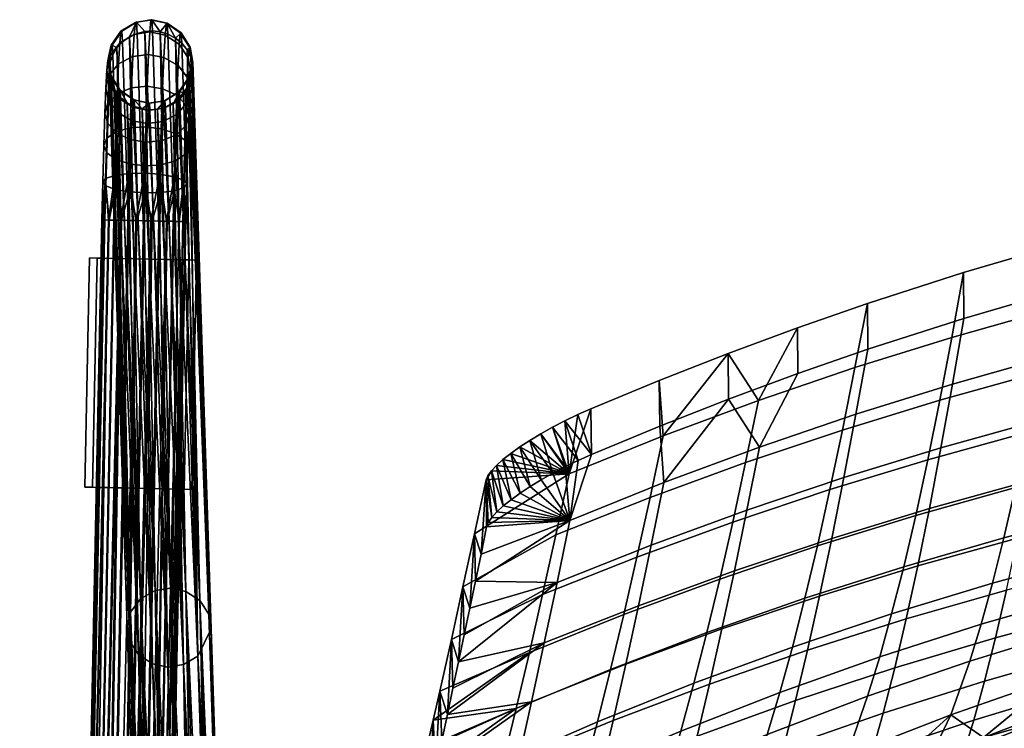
# Model space of a CAD drawing. Header units: millimetres. Extents: x -267 to 267, y -228 to 293.
# Tile 42 of 85: x -267 to -138, y 200 to 293. Entities that reach past the tile are written whole.
import ezdxf

# ---------------------------------------------------------------- set-up
doc = ezdxf.new("R2010")
doc.units = ezdxf.units.MM
doc.header["$MEASUREMENT"] = 0
for name, color, linetype in [('nozky', 250, 'Continuous'), ('podnoz', 251, 'Continuous'), ('ram', 7, 'Continuous')]:
    doc.layers.add(name, color=color, linetype=linetype)

msp = doc.modelspace()

# ---------------------------------------------------------------- meshes
at = {"layer": 'nozky'}
mesh = msp.add_polyface(dxfattribs=at)
corners = [(-257.72, 261.47, 8), (-243.72, 261.18, 8), (-244.72, 261.2), (-256.72, 261.45), (-243.72, 261.18, 8), (-244.72, 261.2), (-244.34, 231.19, 8), (-245.34, 231.21), (-244.34, 231.19, 8), (-258.34, 231.48, 8), (-245.34, 231.21), (-257.34, 231.46), (-258.34, 231.48, 8), (-257.34, 231.46), (-257.72, 261.47, 8), (-256.72, 261.45), (-258.34, 231.48, 8), (-244.34, 231.19, 8), (-257.72, 261.47, 8), (-243.72, 261.18, 8), (-257.34, 231.46), (-245.34, 231.21), (-256.72, 261.45), (-244.72, 261.2), (-266.26, -153.84, 8), (-252.26, -154.13, 8), (-253.26, -154.11), (-265.26, -153.86), (-252.26, -154.13, 8), (-253.26, -154.11), (-252.88, -184.12, 8), (-253.88, -184.1), (-252.88, -184.12, 8), (-266.88, -183.84, 8), (-253.88, -184.1), (-265.88, -183.86), (-266.88, -183.84, 8), (-265.88, -183.86), (-266.26, -153.84, 8), (-265.26, -153.86), (-266.88, -183.84, 8), (-252.88, -184.12, 8), (-266.26, -153.84, 8), (-252.26, -154.13, 8), (-265.88, -183.86), (-253.88, -184.1), (-265.26, -153.86), (-253.26, -154.11), (266.26, -153.84, 8), (252.26, -154.13, 8), (253.26, -154.11), (265.26, -153.86), (252.26, -154.13, 8), (253.26, -154.11), (252.88, -184.12, 8), (253.88, -184.1), (252.88, -184.12, 8), (266.88, -183.84, 8), (253.88, -184.1), (265.88, -183.86), (266.88, -183.84, 8), (265.88, -183.86), (266.26, -153.84, 8), (265.26, -153.86), (266.88, -183.84, 8), (252.88, -184.12, 8), (266.26, -153.84, 8), (252.26, -154.13, 8), (265.88, -183.86), (253.88, -184.1), (265.26, -153.86), (253.26, -154.11), (257.72, 261.47, 8), (243.72, 261.18, 8), (244.72, 261.2), (256.72, 261.45), (243.72, 261.18, 8), (244.72, 261.2), (244.34, 231.19, 8), (245.34, 231.21), (244.34, 231.19, 8), (258.34, 231.48, 8), (245.34, 231.21), (257.34, 231.46), (258.34, 231.48, 8), (257.34, 231.46), (257.72, 261.47, 8), (256.72, 261.45), (258.34, 231.48, 8), (244.34, 231.19, 8), (257.72, 261.47, 8), (243.72, 261.18, 8), (257.34, 231.46), (245.34, 231.21), (256.72, 261.45), (244.72, 261.2)]
mesh.append_faces([[corners[k] for k in face] for face in [(0, 1, 2, 3), (5, 4, 6, 7), (8, 9, 11, 10), (13, 12, 14, 15), (17, 19, 18, 16), (21, 20, 22, 23), (26, 27, 24, 25), (29, 28, 30, 31), (32, 33, 35, 34), (37, 36, 38, 39), (41, 43, 42, 40), (45, 44, 46, 47), (50, 49, 48, 51), (53, 55, 54, 52), (56, 58, 59, 57), (61, 63, 62, 60), (65, 64, 66, 67), (69, 71, 70, 68), (72, 75, 74, 73), (77, 79, 78, 76), (80, 82, 83, 81), (85, 87, 86, 84), (89, 88, 90, 91), (93, 95, 94, 92)]])
at = {"layer": 'podnoz'}
mesh = msp.add_polyface(dxfattribs=at)
corners = [(-253.93, 286.85, 14.85), (-254.1, 282.94, 10.44), (-255.33, 281.73, 11.85), (-255.18, 285.35, 15.93), (-252.05, 287.81, 14.12), (-252.22, 283.7, 9.5), (-250.02, 288.07, 13.87), (-250.2, 283.91, 9.18), (-255.45, 286.04, 21.49), (-255.59, 283.7, 17.09), (-255.23, 282.03, 18.24), (-255.1, 284.14, 22.22), (-255.03, 287.91, 20.75), (-253.77, 289.62, 20.05), (-251.88, 290.71, 19.58), (-249.85, 291.02, 19.4), (-254.99, 285.28, 26.71), (-253.92, 282.37, 22.87), (-253.81, 283.39, 26.92), (-255.33, 287.3, 26.46), (-254.89, 289.29, 26.2), (-253.62, 291.11, 25.94), (-251.73, 292.27, 25.75), (-249.7, 292.6, 25.66), (-254.9, 285.29, 31.34), (-253.73, 283.41, 31.09), (-255.23, 287.31, 31.58), (-254.78, 289.31, 31.81), (-253.5, 291.13, 32.01), (-251.6, 292.3, 32.11), (-249.57, 292.62, 32.12), (-253.67, 282.46, 35.03), (-254.36, 283.3, 35.36), (-255.1, 285.2, 36.07), (-254.84, 284.24, 35.71), (-255.16, 286.14, 36.42), (-254.16, 288.94, 37.45), (-253.42, 289.75, 37.74), (-255.03, 287.08, 36.77), (-254.7, 288.03, 37.12), (-252.52, 290.39, 37.97), (-250.48, 291.09, 38.2), (-249.48, 291.15, 38.21), (-251.52, 290.84, 38.12)]
mesh.append_faces([[corners[k] for k in face] for face in [(0, 1, 2, 3), (4, 5, 1, 0), (6, 7, 5, 4), (8, 9, 10, 11), (12, 3, 9, 8), (13, 0, 3, 12), (14, 4, 0, 13), (15, 6, 4, 14), (16, 11, 17, 18), (19, 8, 11, 16), (20, 12, 8, 19), (21, 13, 12, 20), (22, 14, 13, 21), (23, 15, 14, 22), (24, 16, 18, 25), (26, 19, 16, 24), (27, 20, 19, 26), (28, 21, 20, 27), (29, 22, 21, 28), (30, 23, 22, 29), (24, 25, 31, 32), (24, 33, 26, 26), (24, 34, 33, 33), (24, 32, 34, 34), (35, 26, 33, 33), (28, 27, 36, 37), (35, 38, 26, 26), (27, 26, 38, 39), (27, 39, 36, 36), (29, 28, 37, 40), (30, 29, 41, 42), (29, 40, 43, 43), (29, 43, 41, 41)]])
mesh = msp.add_polyface(dxfattribs=at)
corners = [(-248, 287.7, 14.06), (-248.18, 283.6, 9.44), (-250.2, 283.91, 9.18), (-250.02, 288.07, 13.87), (-246.15, 286.65, 14.73), (-246.32, 282.74, 10.33), (-244.95, 285.09, 15.77), (-245.11, 281.47, 11.7), (-244.88, 283.87, 22.04), (-245, 281.76, 18.08), (-244.59, 283.41, 16.92), (-244.46, 285.74, 21.3), (-247.84, 290.6, 19.51), (-249.85, 291.02, 19.4), (-246, 289.41, 19.92), (-244.81, 287.64, 20.57), (-244.77, 285, 26.51), (-244.33, 287, 26.25), (-247.68, 292.16, 25.67), (-249.7, 292.6, 25.66), (-245.85, 290.9, 25.79), (-244.67, 289.01, 26), (-244.68, 285.02, 31.13), (-244.23, 287.01, 31.36), (-245.96, 283.2, 30.93), (-246.04, 283.18, 26.77), (-247.56, 292.19, 32.03), (-249.57, 292.62, 32.12), (-245.73, 290.92, 31.85), (-244.56, 289.03, 31.61), (-244.29, 284.91, 35.83), (-244.62, 283.96, 35.49), (-245.16, 283.05, 35.15), (-244.16, 285.85, 36.18), (-248.48, 291.04, 38.16), (-245.65, 289.54, 37.57), (-244.96, 288.69, 37.25), (-244.22, 286.79, 36.53), (-246.5, 290.23, 37.84), (-249.48, 291.15, 38.21), (-247.47, 290.73, 38.04), (-244.48, 287.76, 36.89)]
mesh.append_faces([[corners[k] for k in face] for face in [(0, 1, 2, 3), (4, 5, 1, 0), (6, 7, 5, 4), (8, 9, 10, 11), (12, 0, 3, 13), (14, 4, 0, 12), (15, 6, 4, 14), (11, 10, 6, 15), (16, 8, 11, 17), (18, 12, 13, 19), (20, 14, 12, 18), (21, 15, 14, 20), (17, 11, 15, 21), (22, 16, 17, 23), (24, 25, 16, 22), (26, 18, 19, 27), (28, 20, 18, 26), (29, 21, 20, 28), (23, 17, 21, 29), (22, 23, 30, 31), (22, 32, 24, 24), (23, 33, 30, 30), (32, 22, 31, 31), (27, 34, 26, 26), (29, 28, 35, 36), (23, 29, 37, 33), (38, 28, 26, 26), (27, 39, 34, 34), (26, 40, 38, 38), (28, 38, 35, 35), (29, 36, 41, 41), (29, 41, 37, 37), (26, 34, 40, 40)]])
mesh = msp.add_polyface(dxfattribs=at)
corners = [(-257.21, 41.21, 13.14), (-251.55, 266.34, 13.42), (-252.58, 266.36, 13.14), (-260.39, 41.28, 6.04), (-256.04, 266.44, 7.07), (-255.76, 266.43, 6.04), (-255.26, 266.42, 5.05), (-259.19, 41.25, 4.16), (-254.56, 266.41, 4.16), (-253.69, 266.39, 3.44), (-243.54, 209.36, 231.03), (-245.16, 283.05, 35.15), (-244.62, 283.96, 35.49), (-245.9, 282.25, 34.86), (-244.29, 284.91, 35.83), (-241.8, 212.96, 232.35), (-245.45, 208.26, 230.65), (-247.8, 281.15, 34.48), (-246.8, 281.6, 34.63), (-247.48, 207.95, 230.56), (-249.84, 280.84, 34.39), (-248.84, 280.9, 34.4), (-250.84, 280.96, 34.44), (-249.49, 208.37, 230.74), (-251.85, 281.26, 34.57), (-251.32, 209.57, 231.2), (-253.67, 282.46, 35.03), (-252.82, 281.76, 34.77), (-254.36, 283.3, 35.36), (-252.48, 211.35, 231.88), (-255.16, 286.14, 36.42), (-255.1, 285.2, 36.07), (-252.8, 213.26, 232.59), (-255.03, 287.08, 36.77), (-252.35, 215.14, 233.29), (-252.52, 290.39, 37.97), (-251.06, 216.86, 233.91), (-249.16, 217.95, 234.29), (-248.48, 291.04, 38.16), (-247.12, 218.26, 234.38), (-245.11, 217.85, 234.2), (-244.96, 288.69, 37.25), (-243.29, 216.65, 233.74), (-242.12, 214.87, 233.06), (-244.22, 286.79, 36.53), (-246.5, 290.23, 37.84), (-250.48, 291.09, 38.2), (-254.16, 288.94, 37.45)]
mesh.append_faces([[corners[k] for k in face] for face in [(0, 1, 2, 2), (3, 4, 5, 5), (6, 3, 5, 5), (7, 6, 8, 8), (7, 8, 9, 9), (10, 11, 12, 12), (10, 13, 11, 11), (12, 14, 15, 15), (16, 17, 18, 18), (19, 20, 21, 21), (19, 22, 20, 20), (21, 17, 16, 16), (18, 13, 10, 10), (18, 10, 16, 16), (15, 10, 12, 12), (16, 19, 21, 21), (19, 23, 22, 22), (24, 22, 23, 23), (25, 26, 27, 27), (28, 26, 25, 25), (23, 25, 27, 27), (29, 28, 25, 25), (23, 27, 24, 24), (30, 31, 32, 32), (32, 31, 29, 29), (33, 32, 34, 34), (35, 36, 37, 37), (38, 39, 40, 40), (41, 42, 43, 43), (44, 43, 15, 15), (45, 40, 42, 42), (46, 37, 39, 39), (47, 34, 36, 36)]])
mesh = msp.add_polyface(dxfattribs=at)
corners = [(-252.39, 273.73, 14.95), (-252.49, 270.1, 13.58), (-250.47, 269.96, 13.93), (-250.37, 273.5, 15.26), (-254.26, 274.34, 13.89), (-254.37, 270.43, 12.42), (-252.58, 266.36, 13.14), (-251.55, 266.34, 13.42), (-253.57, 266.39, 12.64), (-255.18, 266.42, 11.07), (-254.46, 266.4, 11.94), (-255.6, 270.9, 10.62), (-255.71, 266.43, 10.09), (-256.01, 266.44, 9.07), (-256.01, 271.38, 8.66), (-256.12, 266.44, 8.07), (-255.63, 271.85, 6.69), (-255.76, 266.43, 6.04), (-256.04, 266.44, 7.07), (-255.26, 266.42, 5.05), (-254.42, 272.26, 4.86), (-253.69, 266.39, 3.44), (-254.56, 266.41, 4.16), (-252.57, 272.51, 3.64), (-252.71, 266.37, 2.91), (-250.55, 272.55, 3.24), (-250.69, 266.33, 2.5), (-251.69, 266.35, 2.61), (-252.48, 211.35, 231.88), (-255.1, 285.2, 36.07), (-254.84, 284.24, 35.71), (-252.8, 213.26, 232.59), (-255.03, 287.08, 36.77), (-255.16, 286.14, 36.42), (-252.35, 215.14, 233.29), (-254.7, 288.03, 37.12), (-254.16, 288.94, 37.45), (-251.06, 216.86, 233.91), (-253.42, 289.75, 37.74), (-252.52, 290.39, 37.97), (-249.16, 217.95, 234.29), (-251.52, 290.84, 38.12), (-254.36, 283.3, 35.36)]
mesh.append_faces([[corners[k] for k in face] for face in [(0, 1, 2, 3), (4, 5, 1, 0), (1, 6, 7, 7), (1, 8, 6, 6), (2, 1, 7, 7), (1, 5, 8, 8), (5, 9, 10, 10), (11, 12, 9, 9), (12, 11, 13, 13), (13, 14, 15, 15), (14, 13, 11, 11), (5, 11, 9, 9), (10, 8, 5, 5), (16, 17, 18, 18), (16, 19, 17, 17), (20, 21, 22, 22), (23, 24, 21, 21), (22, 19, 20, 20), (25, 26, 27, 27), (27, 24, 23, 23), (16, 20, 19, 19), (20, 23, 21, 21), (23, 25, 27, 27), (14, 16, 18, 18), (14, 18, 15, 15), (28, 29, 30, 30), (31, 32, 33, 33), (32, 34, 35, 35), (36, 37, 38, 38), (39, 40, 41, 41), (37, 39, 38, 38), (34, 36, 35, 35), (28, 30, 42, 42)]])
mesh = msp.add_polyface(dxfattribs=at)
corners = [(-255.48, 275.23, 12.25), (-255.6, 270.9, 10.62), (-254.37, 270.43, 12.42), (-254.26, 274.34, 13.89), (-255.87, 276.18, 10.46), (-256.01, 271.38, 8.66), (-255.49, 277.11, 8.66), (-255.63, 271.85, 6.69), (-254.27, 277.94, 6.99), (-254.42, 272.26, 4.86), (-252.4, 278.46, 5.88), (-252.57, 272.51, 3.64), (-250.38, 278.6, 5.51), (-250.55, 272.55, 3.24), (-248.36, 278.37, 5.83), (-248.52, 272.42, 3.59), (-252.28, 276.92, 17.15), (-252.39, 273.73, 14.95), (-250.37, 273.5, 15.26), (-250.26, 276.61, 17.41), (-254.14, 277.77, 16.26), (-255.35, 279.04, 14.88), (-255.73, 280.4, 13.37), (-255.33, 281.73, 11.85), (-254.1, 282.94, 10.44), (-252.22, 283.7, 9.5), (-250.2, 283.91, 9.18), (-252.18, 279.41, 19.96), (-250.16, 279.04, 20.15), (-254.02, 280.47, 19.29), (-255.23, 282.03, 18.24), (-255.59, 283.7, 17.09), (-255.18, 285.35, 15.93), (-252.07, 281.18, 23.28), (-250.06, 280.76, 23.39), (-253.92, 282.37, 22.87), (-255.1, 284.14, 22.22), (-251.98, 282.13, 27.04), (-249.97, 281.69, 27.05), (-253.81, 283.39, 26.92), (-251.9, 282.14, 30.91), (-249.89, 281.7, 30.82), (-253.73, 283.41, 31.09), (-250.84, 280.96, 34.44), (-251.85, 281.26, 34.57), (-252.82, 281.76, 34.77), (-253.67, 282.46, 35.03), (-249.84, 280.84, 34.39), (-251.52, 290.84, 38.12), (-249.16, 217.95, 234.29), (-250.48, 291.09, 38.2)]
mesh.append_faces([[corners[k] for k in face] for face in [(0, 1, 2, 3), (4, 5, 1, 0), (6, 7, 5, 4), (8, 9, 7, 6), (10, 11, 9, 8), (12, 13, 11, 10), (14, 15, 13, 12), (16, 17, 18, 19), (20, 3, 17, 16), (21, 0, 3, 20), (22, 4, 0, 21), (23, 6, 4, 22), (24, 8, 6, 23), (25, 10, 8, 24), (26, 12, 10, 25), (27, 16, 19, 28), (29, 20, 16, 27), (30, 21, 20, 29), (31, 22, 21, 30), (32, 23, 22, 31), (33, 27, 28, 34), (35, 29, 27, 33), (36, 30, 29, 35), (37, 33, 34, 38), (39, 35, 33, 37), (40, 37, 38, 41), (42, 39, 37, 40), (41, 43, 40, 40), (42, 40, 44, 45), (40, 43, 44, 44), (42, 45, 46, 46), (41, 47, 43, 43), (48, 49, 50, 50)]])
mesh = msp.add_polyface(dxfattribs=at)
corners = [(-246.48, 274.15, 13.78), (-246.59, 270.26, 12.32), (-245.38, 270.67, 10.49), (-245.26, 274.99, 12.11), (-248.34, 273.63, 14.89), (-248.45, 270.01, 13.53), (-250.37, 273.5, 15.26), (-250.47, 269.96, 13.93), (-245.01, 271.14, 8.52), (-245.2, 266.21, 8.93), (-245.12, 266.21, 7.93), (-245.48, 266.22, 9.96), (-246.68, 266.24, 11.84), (-245.98, 266.23, 10.95), (-247.55, 266.26, 12.56), (-249.55, 266.3, 13.39), (-248.53, 266.28, 13.09), (-250.55, 266.32, 13.5), (-251.55, 266.34, 13.42), (-250.55, 272.55, 3.24), (-249.69, 266.31, 2.58), (-250.69, 266.33, 2.5), (-248.52, 272.42, 3.59), (-247.67, 266.26, 3.36), (-248.66, 266.28, 2.86), (-246.65, 272.09, 4.76), (-246.78, 266.25, 4.06), (-245.41, 271.62, 6.55), (-245.53, 266.22, 5.91), (-246.06, 266.23, 4.93), (-245.23, 266.21, 6.93), (-241.8, 212.96, 232.35), (-244.29, 284.91, 35.83), (-244.16, 285.85, 36.18), (-245.11, 217.85, 234.2), (-246.5, 290.23, 37.84), (-247.47, 290.73, 38.04), (-243.29, 216.65, 233.74), (-245.65, 289.54, 37.57), (-244.96, 288.69, 37.25), (-244.48, 287.76, 36.89), (-242.12, 214.87, 233.06), (-244.22, 286.79, 36.53)]
mesh.append_faces([[corners[k] for k in face] for face in [(0, 1, 2, 3), (4, 5, 1, 0), (6, 7, 5, 4), (8, 9, 10, 10), (2, 11, 9, 9), (1, 12, 13, 13), (1, 14, 12, 12), (13, 11, 2, 2), (5, 15, 16, 16), (7, 17, 15, 15), (18, 17, 7, 7), (16, 14, 5, 5), (2, 1, 13, 13), (1, 5, 14, 14), (5, 7, 15, 15), (8, 2, 9, 9), (19, 20, 21, 21), (22, 23, 24, 24), (25, 26, 23, 23), (24, 20, 22, 22), (19, 22, 20, 20), (22, 25, 23, 23), (27, 28, 29, 29), (27, 30, 28, 28), (27, 8, 10, 30), (25, 27, 29, 26), (31, 32, 33, 33), (34, 35, 36, 36), (35, 37, 38, 38), (38, 37, 39, 39), (40, 41, 42, 42), (42, 31, 33, 33), (41, 40, 39, 39)]])
mesh = msp.add_polyface(dxfattribs=at)
corners = [(-245.26, 274.99, 12.11), (-245.38, 270.67, 10.49), (-245.01, 271.14, 8.52), (-244.88, 275.92, 10.31), (-246.49, 277.76, 6.89), (-246.65, 272.09, 4.76), (-248.52, 272.42, 3.59), (-248.36, 278.37, 5.83), (-245.26, 276.86, 8.52), (-245.41, 271.62, 6.55), (-245.13, 278.79, 14.73), (-244.73, 280.12, 13.21), (-246.37, 277.58, 16.14), (-246.48, 274.15, 13.78), (-248.24, 276.81, 17.09), (-248.34, 273.63, 14.89), (-250.26, 276.61, 17.41), (-250.37, 273.5, 15.26), (-248.18, 283.6, 9.44), (-250.38, 278.6, 5.51), (-250.2, 283.91, 9.18), (-246.32, 282.74, 10.33), (-245.11, 281.47, 11.7), (-245, 281.76, 18.08), (-244.59, 283.41, 16.92), (-246.25, 280.26, 19.17), (-248.13, 279.31, 19.9), (-250.16, 279.04, 20.15), (-244.95, 285.09, 15.77), (-246.14, 282.16, 22.74), (-244.88, 283.87, 22.04), (-248.03, 281.07, 23.21), (-250.06, 280.76, 23.39), (-246.04, 283.18, 26.77), (-244.77, 285, 26.51), (-247.93, 282.02, 26.96), (-249.97, 281.69, 27.05), (-247.86, 282.03, 30.83), (-245.96, 283.2, 30.93), (-249.89, 281.7, 30.82), (-246.8, 281.6, 34.63), (-247.8, 281.15, 34.48), (-248.84, 280.9, 34.4), (-249.84, 280.84, 34.39), (-245.16, 283.05, 35.15), (-245.9, 282.25, 34.86), (-249.48, 291.15, 38.21), (-247.12, 218.26, 234.38), (-248.48, 291.04, 38.16), (-245.11, 217.85, 234.2), (-247.47, 290.73, 38.04), (-250.48, 291.09, 38.2)]
mesh.append_faces([[corners[k] for k in face] for face in [(0, 1, 2, 3), (4, 5, 6, 7), (8, 9, 5, 4), (3, 2, 9, 8), (10, 0, 3, 11), (12, 13, 0, 10), (14, 15, 13, 12), (16, 17, 15, 14), (18, 7, 19, 20), (21, 4, 7, 18), (22, 8, 4, 21), (11, 3, 8, 22), (23, 10, 11, 24), (25, 12, 10, 23), (26, 14, 12, 25), (27, 16, 14, 26), (24, 11, 22, 28), (29, 25, 23, 30), (31, 26, 25, 29), (32, 27, 26, 31), (33, 29, 30, 34), (35, 31, 29, 33), (36, 32, 31, 35), (37, 35, 33, 38), (39, 36, 35, 37), (37, 38, 40, 41), (39, 37, 42, 43), (38, 44, 45, 45), (38, 45, 40, 40), (37, 41, 42, 42), (46, 47, 48, 48), (49, 50, 48, 48), (51, 47, 46, 46)]])
mesh = msp.add_polyface(dxfattribs=at)
corners = [(-254.74, -184.08, 9.96), (-254.46, -184.09, 8.93), (-249.75, 41.06, 7.93), (-258.81, -184, 13.39), (-257.79, -184.02, 13.09), (-253.16, 41.13, 13.09), (-256.81, -184.04, 12.56), (-255.94, -184.06, 11.84), (-251.31, 41.09, 11.84), (-255.18, 41.17, 13.5), (-249.55, 266.3, 13.39), (-257.21, 41.21, 13.14), (-260.81, -183.96, 13.42), (-261.83, -183.94, 13.14), (-264.44, -183.89, 11.07), (-263.71, -183.9, 11.94), (-259.09, 41.25, 11.94), (-262.83, -183.92, 12.64), (-253.57, 266.39, 12.64), (-260.33, 41.28, 10.09), (-265.38, -183.87, 8.07), (-265.27, -183.87, 9.07), (-260.75, 41.29, 8.07), (-256.01, 266.44, 9.07), (-265.3, -183.87, 7.07), (-260.39, 41.28, 6.04), (-262.94, -183.92, 3.44), (-259.19, 41.25, 4.16), (-257.34, 41.22, 2.91), (-253.69, 266.39, 3.44), (-255.26, 266.42, 5.05), (-258.95, -184, 2.58), (-255.32, 41.17, 2.5), (-253.29, 41.13, 2.86), (-255.31, -184.07, 4.93), (-251.41, 41.09, 4.06), (-250.16, 41.07, 5.91), (-245.23, 266.21, 6.93), (-254.48, -184.09, 6.93), (-247.67, 266.26, 3.36), (-256.93, -184.04, 3.36), (-260.95, -183.96, 2.61), (-264.52, -183.88, 5.05), (-145, 138.94, 416.11), (-145, 92.04, 420.8), (-145, 92.34, 423.78), (-145, 139.24, 419.09), (-145, 92.04, 420.8), (-141.96, 89.14, 421.09), (-141.96, 89.43, 424.07), (-145, 92.34, 423.78), (-145, 92.04, 420.8), (-138.28, 86.9, 421.31), (-141.96, 89.14, 421.09), (-145, 92.34, 423.78), (-141.96, 89.43, 424.07), (-138.28, 87.2, 424.29)]
mesh.append_faces([[corners[k] for k in face] for face in [(0, 1, 2, 2), (3, 4, 5, 5), (6, 7, 8, 8), (6, 8, 5, 5), (2, 8, 0, 0), (5, 9, 3, 3), (10, 9, 5, 5), (9, 11, 12, 12), (13, 12, 11, 11), (14, 15, 16, 16), (11, 16, 17, 13), (18, 16, 11, 11), (19, 14, 16, 16), (20, 21, 22, 22), (23, 22, 19, 19), (22, 21, 19, 19), (24, 22, 25, 25), (26, 27, 28, 28), (29, 28, 27, 27), (30, 27, 25, 25), (31, 32, 33, 33), (34, 35, 36, 36), (36, 37, 2, 2), (38, 36, 2, 2), (39, 35, 33, 33), (40, 33, 35, 35), (41, 28, 32, 32), (42, 25, 27, 27), (43, 44, 45, 46), (47, 48, 49, 50), (51, 52, 53, 53), (54, 55, 56, 56)]])
mesh = msp.add_polyface(dxfattribs=at)
corners = [(-253.16, 41.13, 13.09), (-251.31, 41.09, 11.84), (-247.55, 266.26, 12.56), (-248.53, 266.28, 13.09), (-249.75, 41.06, 7.93), (-245.48, 266.22, 9.96), (-257.21, 41.21, 13.14), (-255.18, 41.17, 13.5), (-251.55, 266.34, 13.42), (-260.33, 41.28, 10.09), (-259.09, 41.25, 11.94), (-254.46, 266.4, 11.94), (-255.18, 266.42, 11.07), (-245.2, 266.21, 8.93), (-245.98, 266.23, 10.95), (-246.68, 266.24, 11.84), (-249.55, 266.3, 13.39), (-250.55, 266.32, 13.5), (-252.58, 266.36, 13.14), (-253.57, 266.39, 12.64), (-255.71, 266.43, 10.09), (-256.01, 266.44, 9.07), (-256.12, 266.44, 8.07), (-260.75, 41.29, 8.07), (-260.39, 41.28, 6.04), (-256.04, 266.44, 7.07), (-255.32, 41.17, 2.5), (-257.34, 41.22, 2.91), (-252.71, 266.37, 2.91), (-251.69, 266.35, 2.61), (-253.29, 41.13, 2.86), (-249.69, 266.31, 2.58), (-248.66, 266.28, 2.86), (-250.16, 41.07, 5.91), (-251.41, 41.09, 4.06), (-246.78, 266.25, 4.06), (-246.06, 266.23, 4.93), (-253.69, 266.39, 3.44), (-247.48, 207.95, 230.56), (-245.45, 208.26, 230.65), (-244.12, 135.12, 426.74), (-245.12, 135.07, 426.73), (-243.09, 135.37, 426.82), (-242.09, 135.82, 426.97), (-246.12, 135.18, 426.78), (-252.35, 215.14, 233.29), (-250.31, 141.3, 429.11), (-249.99, 142.25, 429.46), (-249.44, 143.16, 429.79), (-251.06, 216.86, 233.91), (-248.7, 143.97, 430.08), (-247.8, 144.61, 430.31), (-249.16, 217.95, 234.29), (-246.8, 145.07, 430.46), (-245.77, 145.31, 430.54), (-247.12, 218.26, 234.38), (-244.76, 145.37, 430.55), (-243.76, 145.26, 430.5), (-245.11, 217.85, 234.2), (-242.75, 144.96, 430.37), (-243.29, 216.65, 233.74), (-241.78, 144.45, 430.17), (-240.93, 143.76, 429.91)]
mesh.append_faces([[corners[k] for k in face] for face in [(0, 1, 2, 3), (1, 4, 5, 5), (6, 7, 8, 8), (9, 10, 11, 12), (13, 5, 4, 4), (14, 15, 1, 1), (15, 2, 1, 1), (5, 14, 1, 1), (16, 17, 7, 7), (17, 8, 7, 7), (18, 19, 6, 6), (12, 20, 9, 9), (19, 11, 10, 10), (21, 22, 23, 23), (24, 23, 22, 25), (20, 21, 9, 9), (26, 27, 28, 29), (30, 26, 31, 32), (33, 34, 35, 36), (37, 28, 27, 27), (38, 39, 40, 41), (42, 39, 43, 43), (41, 44, 38, 38), (45, 46, 47, 47), (48, 45, 47, 47), (49, 48, 50, 50), (49, 50, 51, 51), (52, 53, 54, 54), (55, 56, 57, 57), (58, 57, 59, 59), (55, 54, 56, 56), (60, 61, 62, 62), (58, 59, 61, 61)]])
mesh = msp.add_polyface(dxfattribs=at)
corners = [(-253.16, 41.13, 13.09), (-248.53, 266.28, 13.09), (-249.55, 266.3, 13.39), (-255.32, 41.17, 2.5), (-250.69, 266.33, 2.5), (-249.69, 266.31, 2.58), (-251.69, 266.35, 2.61), (-251.41, 41.09, 4.06), (-247.67, 266.26, 3.36), (-246.78, 266.25, 4.06), (-250.16, 41.07, 5.91), (-245.53, 266.22, 5.91), (-245.23, 266.21, 6.93), (-249.75, 41.06, 7.93), (-245.12, 266.21, 7.93), (-246.06, 266.23, 4.93), (-253.29, 41.13, 2.86), (-248.66, 266.28, 2.86), (-245.45, 208.26, 230.65), (-243.54, 209.36, 231.03), (-241.18, 136.47, 427.2), (-242.09, 135.82, 426.97), (-241.8, 212.96, 232.35), (-239.9, 138.18, 427.82), (-251.32, 209.57, 231.2), (-249.49, 208.37, 230.74), (-247.13, 135.48, 426.9), (-248.1, 135.99, 427.1), (-247.48, 207.95, 230.56), (-246.12, 135.18, 426.78), (-252.8, 213.26, 232.59), (-252.48, 211.35, 231.88), (-250.38, 139.43, 428.41), (-250.44, 140.37, 428.76), (-249.64, 137.52, 427.69), (-239.57, 139.14, 428.17), (-240.44, 137.28, 427.49), (-239.45, 140.07, 428.52), (-248.96, 136.68, 427.37), (-250.12, 138.46, 428.05), (-250.31, 141.3, 429.11), (-252.35, 215.14, 233.29), (-247.8, 144.61, 430.31), (-249.16, 217.95, 234.29), (-251.06, 216.86, 233.91), (-249.44, 143.16, 429.79), (-245.77, 145.31, 430.54), (-247.12, 218.26, 234.38), (-243.76, 145.26, 430.5), (-245.11, 217.85, 234.2), (-242.12, 214.87, 233.06), (-243.29, 216.65, 233.74), (-240.24, 142.92, 429.58), (-239.77, 141.98, 429.23), (-239.5, 141.01, 428.87), (-241.78, 144.45, 430.17), (-246.8, 145.07, 430.46)]
mesh.append_faces([[corners[k] for k in face] for face in [(0, 1, 2, 2), (3, 4, 5, 5), (3, 6, 4, 4), (7, 8, 9, 9), (10, 11, 12, 12), (13, 12, 14, 14), (10, 15, 11, 11), (16, 17, 8, 8), (18, 19, 20, 21), (19, 22, 23, 23), (24, 25, 26, 27), (25, 28, 29, 29), (30, 31, 32, 33), (31, 24, 34, 34), (35, 23, 22, 22), (36, 20, 19, 19), (23, 36, 19, 19), (37, 35, 22, 22), (38, 34, 24, 24), (34, 39, 31, 31), (27, 38, 24, 24), (30, 40, 41, 41), (33, 40, 30, 30), (39, 32, 31, 31), (42, 43, 44, 44), (45, 44, 41, 41), (46, 47, 43, 43), (47, 48, 49, 49), (50, 51, 52, 53), (50, 54, 22, 22), (55, 51, 49, 49), (42, 56, 43, 43)]])
mesh = msp.add_polyface(dxfattribs=at)
corners = [(-245.12, 266.21, 7.93), (-245.2, 266.21, 8.93), (-249.75, 41.06, 7.93), (-245.45, 208.26, 230.65), (-243.09, 135.37, 426.82), (-244.12, 135.12, 426.74), (-249.49, 208.37, 230.74), (-246.12, 135.18, 426.78), (-247.13, 135.48, 426.9), (-247.3, 138.37, 439.56), (-249.26, 140.24, 434.78), (-249.7, 138.32, 434.17), (-247.71, 136.43, 439.01), (-246.15, 140.28, 439.67), (-248.01, 142.05, 435.14), (-244.46, 141.69, 439.26), (-246.16, 143.3, 435.13), (-242.66, 142.32, 438.49), (-244.19, 143.78, 434.78), (-240.89, 142.24, 437.44), (-242.24, 143.53, 434.16), (-243.28, 138.72, 443.5), (-244.25, 136.72, 443.61), (-241.84, 140.26, 442.75), (-240.32, 141.05, 441.61), (-239.55, 137.43, 446.5), (-240.31, 135.35, 446.79), (-249.4, 136.45, 433.36), (-250.12, 138.46, 428.05), (-249.64, 137.52, 427.69), (-250.38, 139.43, 428.41), (-250.44, 140.37, 428.76), (-249.99, 142.25, 429.46), (-250.31, 141.3, 429.11), (-249.44, 143.16, 429.79), (-247.8, 144.61, 430.31), (-248.7, 143.97, 430.08), (-246.8, 145.07, 430.46), (-244.76, 145.37, 430.55), (-245.77, 145.31, 430.54), (-243.76, 145.26, 430.5), (-241.78, 144.45, 430.17), (-242.75, 144.96, 430.37), (-240.47, 142.48, 433.28)]
mesh.append_faces([[corners[k] for k in face] for face in [(0, 1, 2, 2), (3, 4, 5, 5), (6, 7, 8, 8), (9, 10, 11, 12), (13, 14, 10, 9), (15, 16, 14, 13), (17, 18, 16, 15), (19, 20, 18, 17), (21, 13, 9, 22), (23, 15, 13, 21), (24, 17, 15, 23), (25, 21, 22, 26), (27, 28, 29, 29), (28, 27, 30, 30), (30, 11, 31, 31), (11, 30, 27, 27), (10, 32, 33, 33), (10, 34, 32, 32), (14, 35, 36, 36), (16, 37, 35, 35), (36, 34, 14, 14), (18, 38, 39, 39), (18, 40, 38, 38), (20, 41, 42, 42), (42, 40, 20, 20), (39, 37, 16, 16), (10, 14, 34, 34), (14, 16, 35, 35), (18, 20, 40, 40), (20, 43, 41, 41), (16, 18, 39, 39), (11, 10, 33, 33), (11, 33, 31, 31)]])
mesh = msp.add_polyface(dxfattribs=at)
corners = [(-243.29, 216.65, 233.74), (-240.93, 143.76, 429.91), (-240.24, 142.92, 429.58), (-242.12, 214.87, 233.06), (-239.77, 141.98, 429.23), (-239.5, 141.01, 428.87), (-241.8, 212.96, 232.35), (-239.45, 140.07, 428.52), (-239.29, 141.35, 436.17), (-240.47, 142.48, 433.28), (-242.24, 143.53, 434.16), (-240.89, 142.24, 437.44), (-238.27, 139.78, 434.96), (-239.35, 140.81, 432.33), (-238, 137.94, 434.08), (-239.04, 138.93, 431.53), (-238.83, 141.12, 440.19), (-242.66, 142.32, 438.49), (-240.32, 141.05, 441.61), (-237.48, 140.37, 438.57), (-236.64, 138.89, 437.14), (-237.29, 140, 444.05), (-241.84, 140.26, 442.75), (-238.45, 139.08, 445.49), (-236.16, 140.19, 442.34), (-235.16, 139.56, 440.45), (-234.54, 138.16, 438.83), (-233.71, 139.2, 445.75), (-234.44, 138.18, 447.39), (-233.01, 139.49, 443.84), (-232.4, 138.95, 441.76), (-229.47, 139.04, 444.61), (-229.71, 138.68, 446.62), (-229.28, 138.55, 442.44), (-239.57, 139.14, 428.17), (-241.78, 144.45, 430.17), (-225.65, 138.87, 444.58), (-221.65, 139.03, 443.67), (-222, 138.9, 442.62), (-221.3, 138.94, 444.67), (-213.92, 139.64, 441.08), (-214.56, 139.16, 439), (-222.32, 138.54, 441.6), (-213.26, 139.29, 443)]
mesh.append_faces([[corners[k] for k in face] for face in [(0, 1, 2, 2), (3, 4, 5, 5), (6, 5, 7, 7), (8, 9, 10, 11), (12, 13, 9, 8), (14, 15, 13, 12), (16, 11, 17, 18), (19, 8, 11, 16), (20, 12, 8, 19), (21, 18, 22, 23), (24, 16, 18, 21), (25, 19, 16, 24), (26, 20, 19, 25), (27, 21, 23, 28), (29, 24, 21, 27), (30, 25, 24, 29), (31, 29, 27, 32), (33, 30, 29, 31), (15, 34, 7, 7), (9, 1, 35, 35), (13, 4, 2, 2), (13, 5, 4, 4), (13, 15, 5, 5), (15, 7, 5, 5), (9, 13, 2, 2), (2, 1, 9, 9), (36, 37, 38, 38), (36, 39, 37, 37), (40, 37, 39, 39), (41, 42, 38, 38), (38, 37, 40, 40), (43, 40, 39, 39), (40, 41, 38, 38)]])
at = {"layer": 'ram'}
mesh = msp.add_polyface(dxfattribs=at)
corners = [(-171.69, 228.47, 746.08), (-170.06, 236.71, 774.86), (-182.54, 232.07, 775.04), (-184.2, 223.9, 746.47), (-173.32, 220.53, 717.21), (-185.87, 215.97, 717.82), (-174.95, 212.93, 688.27), (-187.53, 208.31, 689.12), (-176.58, 205.72, 659.32), (-189.19, 200.95, 660.42), (-159.02, 232.72, 745.71), (-157.44, 241.02, 774.68), (-160.59, 224.77, 716.64), (-162.18, 217.23, 687.48), (-163.76, 210.17, 658.29), (-146.29, 236.62, 745.37), (-144.78, 244.97, 774.52), (-147.8, 228.67, 716.12), (-149.32, 221.19, 686.75), (-150.83, 214.26, 657.34), (-152.34, 207.84, 627.84), (-165.34, 203.55, 629.02), (-133.43, 240.19, 745.06), (-132.01, 248.59, 774.37), (-134.86, 232.25, 715.63), (-136.29, 224.82, 686.07), (-137.72, 218.01, 656.47), (-139.14, 211.79, 626.75), (-125.76, 215.38, 625.76), (-124.43, 221.43, 655.67), (-127.09, 209.94, 595.75), (-140.57, 206.12, 596.94), (-174.09, 242.99, 803.23), (-183.1, 239.46, 803.23), (-165.02, 246.34, 803.23), (-155.88, 249.51, 803.23), (-143.29, 253.55, 803.23), (-130.6, 257.25, 803.23), (-171.86, 234.69, 744.25), (-184.37, 230.12, 744.63), (-182.65, 238.17, 774.06), (-170.17, 242.81, 773.89), (-159.18, 238.94, 743.9), (-157.54, 247.12, 773.73), (-146.45, 242.84, 743.57), (-144.88, 251.07, 773.58), (-133.58, 246.42, 743.27), (-132.1, 254.69, 773.44), (-173.55, 226.89, 714.54), (-186.09, 222.32, 715.14), (-160.82, 231.15, 713.98), (-148.02, 235.05, 713.46), (-135.07, 238.64, 712.98), (-175.24, 219.46, 684.74), (-187.81, 214.82, 685.58), (-162.46, 223.79, 683.96), (-149.59, 227.77, 683.23), (-136.55, 231.42, 682.56), (-164.1, 216.94, 653.92), (-176.93, 212.45, 654.94), (-151.16, 221.06, 652.97), (-138.04, 224.86, 652.1), (-124.74, 228.32, 651.3), (-123.36, 234.75, 681.95), (-165.74, 210.56, 623.79), (-178.62, 205.83, 625.07), (-152.74, 214.91, 622.61), (-139.52, 218.91, 621.52), (-126.12, 222.56, 620.53), (-154.31, 209.27, 592.17), (-167.38, 204.63, 593.59), (-141.01, 213.55, 590.86), (-127.51, 217.44, 589.66), (-142.5, 208.73, 560.12), (-155.89, 204.12, 561.66), (-128.89, 212.92, 558.72), (-131.23, 206.51, 506.42), (-145.01, 201.7, 508.19), (-174.15, 248.98, 803.1), (-165.07, 252.34, 803.11), (-183.17, 245.45, 803.08), (-143.33, 259.55, 803.14), (-155.92, 255.51, 803.12), (-130.64, 263.25, 803.16), (-165.02, 246.34, 803.23), (-165.07, 252.34, 803.11), (-174.15, 248.98, 803.1), (-174.09, 242.99, 803.23), (-183.17, 245.45, 803.08), (-183.1, 239.46, 803.23), (-143.29, 253.55, 803.23), (-143.33, 259.55, 803.14), (-155.92, 255.51, 803.12), (-155.88, 249.51, 803.23), (-130.6, 257.25, 803.23), (-130.64, 263.25, 803.16)]
mesh.append_faces([[corners[k] for k in face] for face in [(0, 1, 2, 3), (4, 0, 3, 5), (6, 4, 5, 7), (8, 6, 7, 9), (10, 11, 1, 0), (12, 10, 0, 4), (13, 12, 4, 6), (14, 13, 6, 8), (15, 16, 11, 10), (17, 15, 10, 12), (18, 17, 12, 13), (19, 18, 13, 14), (20, 19, 14, 21), (22, 23, 16, 15), (24, 22, 15, 17), (25, 24, 17, 18), (26, 25, 18, 19), (27, 26, 19, 20), (28, 29, 26, 27), (30, 28, 27, 31), (32, 33, 2, 2), (34, 1, 11, 35), (1, 34, 32, 32), (35, 11, 16, 36), (36, 16, 23, 37), (32, 2, 1, 1), (38, 39, 40, 41), (42, 38, 41, 43), (44, 42, 43, 45), (46, 44, 45, 47), (48, 49, 39, 38), (50, 48, 38, 42), (51, 50, 42, 44), (52, 51, 44, 46), (53, 54, 49, 48), (55, 53, 48, 50), (56, 55, 50, 51), (57, 56, 51, 52), (58, 59, 53, 55), (60, 58, 55, 56), (61, 60, 56, 57), (62, 61, 57, 63), (64, 65, 59, 58), (66, 64, 58, 60), (67, 66, 60, 61), (68, 67, 61, 62), (69, 70, 64, 66), (71, 69, 66, 67), (72, 71, 67, 68), (73, 74, 69, 71), (75, 73, 71, 72), (76, 77, 73, 75), (78, 79, 41, 41), (40, 80, 78, 78), (81, 45, 43, 82), (83, 47, 45, 81), (82, 43, 41, 79), (40, 78, 41, 41), (84, 85, 86, 87), (87, 86, 88, 89), (90, 91, 92, 93), (94, 95, 91, 90), (93, 92, 85, 84)]])
mesh = msp.add_polyface(dxfattribs=at)
corners = [(-206.49, 222.71, 777.93), (-205.82, 232.43, 790.17), (-207.33, 225.39, 764.51), (-205.76, 226.27, 790.34), (-207.22, 219.16, 765.52), (-208.85, 218.44, 738.83), (-207.96, 215.64, 753.1), (-184.2, 223.9, 746.47), (-182.54, 232.07, 775.04), (-194.87, 227.1, 775.24), (-196.54, 219.02, 746.88), (-205.76, 226.27, 790.34), (-206.49, 222.71, 777.93), (-207.22, 219.16, 765.52), (-192.03, 235.76, 803.23), (-183.1, 239.46, 803.23), (-184.37, 230.12, 744.63), (-196.7, 225.24, 745.03), (-194.97, 233.2, 774.24), (-182.65, 238.17, 774.06), (-186.09, 222.32, 715.14), (-198.43, 217.45, 715.78), (-183.17, 245.45, 803.08), (-192.11, 241.74, 803.07), (-207.33, 225.39, 764.51), (-205.82, 232.43, 790.17), (-208.85, 218.44, 738.83), (-192.03, 235.76, 803.23), (-183.1, 239.46, 803.23), (-183.17, 245.45, 803.08), (-192.11, 241.74, 803.07), (-193.77, 234.98, 803.12), (-195.46, 234.16, 802.8), (-197.08, 233.32, 802.28), (-198.62, 232.45, 801.57), (-200.05, 231.57, 800.68), (-201.37, 230.7, 799.61), (-202.55, 229.84, 798.38), (-203.57, 229.02, 797.01), (-204.42, 228.23, 795.5), (-205.08, 227.5, 793.87), (-205.54, 226.85, 792.14), (-193.84, 240.97, 802.96), (-195.53, 240.16, 802.64), (-197.14, 239.32, 802.12), (-198.68, 238.46, 801.4), (-200.11, 237.6, 800.51), (-201.43, 236.74, 799.44), (-203.63, 235.09, 796.84), (-202.6, 235.9, 798.22), (-204.48, 234.33, 795.33), (-205.14, 233.62, 793.7), (-205.59, 232.98, 791.97), (-193.84, 240.97, 802.96), (-195.53, 240.16, 802.64), (-197.08, 233.32, 802.28), (-198.68, 238.46, 801.4), (-200.11, 237.6, 800.51), (-195.46, 234.16, 802.8), (-197.14, 239.32, 802.12), (-193.77, 234.98, 803.12), (-198.62, 232.45, 801.57), (-201.43, 236.74, 799.44), (-200.05, 231.57, 800.68), (-201.37, 230.7, 799.61), (-202.6, 235.9, 798.22), (-203.63, 235.09, 796.84), (-202.55, 229.84, 798.38), (-204.42, 228.23, 795.5), (-205.14, 233.62, 793.7), (-205.59, 232.98, 791.97), (-203.57, 229.02, 797.01), (-204.48, 234.33, 795.33), (-205.54, 226.85, 792.14), (-205.08, 227.5, 793.87)]
mesh.append_faces([[corners[k] for k in face] for face in [(0, 1, 2, 2), (3, 1, 0, 0), (0, 2, 4, 4), (5, 6, 2, 2), (7, 8, 9, 10), (11, 12, 9, 9), (9, 12, 13, 13), (14, 9, 8, 15), (13, 10, 9, 9), (16, 17, 18, 19), (20, 21, 17, 16), (22, 19, 18, 23), (24, 25, 18, 18), (17, 26, 24, 18), (27, 28, 29, 30), (31, 9, 14, 14), (32, 9, 31, 31), (32, 33, 9, 9), (34, 9, 33, 33), (9, 34, 35, 35), (36, 9, 35, 35), (9, 37, 38, 38), (9, 38, 39, 39), (40, 41, 9, 9), (41, 11, 9, 9), (40, 9, 39, 39), (36, 37, 9, 9), (42, 23, 18, 18), (43, 42, 18, 18), (43, 18, 44, 44), (45, 44, 18, 18), (18, 46, 45, 45), (47, 46, 18, 18), (18, 48, 49, 49), (18, 50, 48, 48), (18, 25, 51, 51), (51, 25, 52, 52), (51, 50, 18, 18), (47, 18, 49, 49), (27, 53, 54, 54), (27, 30, 53, 53), (55, 56, 57, 57), (58, 59, 56, 56), (60, 54, 59, 59), (27, 54, 60, 60), (60, 59, 58, 58), (58, 56, 55, 55), (55, 57, 61, 61), (61, 62, 63, 63), (64, 63, 65, 65), (57, 62, 61, 61), (64, 66, 67, 67), (65, 66, 64, 64), (68, 69, 70, 70), (71, 72, 69, 69), (67, 66, 72, 72), (71, 69, 68, 68), (72, 71, 67, 67), (73, 74, 1, 1), (70, 74, 68, 68), (1, 3, 73, 73), (1, 74, 70, 70), (62, 65, 63, 63)]])
mesh = msp.add_polyface(dxfattribs=at)
corners = [(-207.33, 225.39, 764.51), (-207.96, 215.64, 753.1), (-207.22, 219.16, 765.52), (-209.42, 208.65, 728.25), (-208.85, 218.44, 738.83), (-210.37, 211.57, 713.12), (-208.69, 212.14, 740.68), (-211.89, 204.79, 687.39), (-210.89, 201.75, 703.38), (-212.75, 201.01, 672.9), (-212.46, 194.49, 676.86), (-210.16, 205.19, 715.82), (-211.63, 198.33, 690.93), (-213.29, 190.67, 662.79), (-213.61, 197.26, 658.4), (-214.12, 186.88, 648.7), (-214.47, 193.54, 643.9), (-214.96, 183.12, 634.61), (-215.33, 189.85, 629.39), (-215.79, 179.38, 620.51), (-216.19, 186.18, 614.87), (-185.87, 215.97, 717.82), (-184.2, 223.9, 746.47), (-196.54, 219.02, 746.88), (-198.21, 211.11, 718.47), (-187.53, 208.31, 689.12), (-199.89, 203.38, 690.02), (-189.19, 200.95, 660.42), (-201.56, 195.88, 661.59), (-190.86, 193.89, 631.67), (-203.24, 188.57, 633.12), (-192.52, 187.1, 602.86), (-204.91, 181.45, 604.61), (-178.22, 198.89, 630.3), (-176.58, 205.72, 659.32), (-179.85, 192.41, 601.21), (-181.49, 186.28, 572.06), (-194.19, 180.59, 574), (-207.22, 219.16, 765.52), (-207.96, 215.64, 753.1), (-208.69, 212.14, 740.68), (-209.42, 208.65, 728.25), (-210.16, 205.19, 715.82), (-210.89, 201.75, 703.38), (-211.63, 198.33, 690.93), (-212.46, 194.49, 676.86), (-213.29, 190.67, 662.79), (-214.12, 186.88, 648.7), (-214.96, 183.12, 634.61), (-187.81, 214.82, 685.58), (-200.16, 209.87, 686.48), (-198.43, 217.45, 715.78), (-186.09, 222.32, 715.14), (-189.54, 207.64, 656.04), (-201.89, 202.51, 657.21), (-176.93, 212.45, 654.94), (-175.24, 219.46, 684.74), (-191.26, 200.76, 626.44), (-203.63, 195.37, 627.9), (-178.62, 205.83, 625.07), (-192.98, 194.18, 596.79), (-205.36, 188.43, 598.55), (-180.32, 199.58, 595.14), (-194.71, 187.87, 567.09), (-207.1, 181.68, 569.16), (-182.02, 193.69, 565.15), (-184.88, 184.47, 514.5), (-197.63, 177.81, 516.94), (-208.85, 218.44, 738.83), (-196.7, 225.24, 745.03), (-210.37, 211.57, 713.12), (-212.75, 201.01, 672.9), (-211.89, 204.79, 687.39), (-214.47, 193.54, 643.9), (-213.61, 197.26, 658.4), (-216.19, 186.18, 614.87), (-215.33, 189.85, 629.39), (-217.91, 178.93, 585.81), (-217.05, 182.54, 600.34)]
mesh.append_faces([[corners[k] for k in face] for face in [(0, 1, 2, 2), (3, 4, 5, 5), (1, 4, 6, 6), (6, 4, 3, 3), (7, 8, 5, 5), (7, 9, 10, 10), (11, 5, 8, 8), (3, 5, 11, 11), (12, 7, 10, 10), (9, 13, 10, 10), (8, 7, 12, 12), (14, 15, 13, 13), (13, 9, 14, 14), (16, 15, 14, 14), (17, 16, 18, 18), (19, 18, 20, 20), (17, 15, 16, 16), (21, 22, 23, 24), (25, 21, 24, 26), (27, 25, 26, 28), (29, 27, 28, 30), (31, 29, 30, 32), (33, 34, 27, 29), (35, 33, 29, 31), (36, 35, 31, 37), (38, 39, 23, 23), (39, 40, 23, 23), (23, 40, 41, 41), (41, 24, 23, 23), (42, 24, 41, 41), (43, 24, 42, 42), (26, 44, 45, 45), (44, 26, 43, 43), (28, 46, 47, 47), (48, 30, 47, 47), (46, 28, 45, 45), (28, 47, 30, 30), (26, 45, 28, 28), (24, 43, 26, 26), (49, 50, 51, 52), (53, 54, 50, 49), (55, 53, 49, 56), (57, 58, 54, 53), (59, 57, 53, 55), (60, 61, 58, 57), (62, 60, 57, 59), (63, 64, 61, 60), (65, 63, 60, 62), (66, 67, 63, 65), (68, 69, 51, 70), (50, 71, 72, 72), (70, 51, 50, 72), (73, 74, 54, 54), (71, 50, 54, 54), (71, 54, 74, 74), (58, 73, 54, 54), (75, 76, 58, 58), (76, 73, 58, 58), (77, 78, 61, 61), (78, 75, 61, 61), (75, 58, 61, 61), (64, 77, 61, 61)]])
mesh = msp.add_polyface(dxfattribs=at)
corners = [(-134.28, 188.62, 450.62), (-148.38, 182.98, 452.79), (-148, 181.19, 450.71), (-133.94, 186.81, 448.5), (-134.44, 190.02, 453), (-148.57, 184.37, 455.13), (-141.32, 188.76, 458.97), (-148.36, 185.89, 460.02), (-134.22, 191.49, 457.97), (-165.34, 203.55, 629.02), (-163.76, 210.17, 658.29), (-176.58, 205.72, 659.32), (-178.22, 198.89, 630.3), (-166.92, 197.37, 599.67), (-179.85, 192.41, 601.21), (-168.5, 191.6, 570.25), (-181.49, 186.28, 572.06), (-169.94, 186.72, 543.6), (-182.97, 181.02, 545.66), (-153.85, 201.93, 598.25), (-152.34, 207.84, 627.84), (-155.37, 196.49, 568.58), (-156.74, 191.96, 541.7), (-158.12, 187.77, 514.79), (-171.38, 182.13, 516.92), (-140.57, 206.12, 596.94), (-139.14, 211.79, 626.75), (-142, 200.99, 567.05), (-143.3, 196.79, 539.96), (-144.6, 192.96, 512.83), (-128.42, 205.09, 565.65), (-127.09, 209.94, 595.75), (-129.63, 201.19, 538.37), (-130.83, 197.69, 511.04), (-155.33, 182.88, 461.12), (-146.32, 184.76, 439.61), (-132.39, 190.34, 437.41), (-131.29, 186.47, 435.2), (-145.12, 180.98, 437.43), (-147.26, 188.21, 442.51), (-133.24, 193.85, 440.35), (-147.88, 191.14, 446), (-133.79, 196.82, 443.9), (-148.16, 193.42, 449.9), (-134.03, 199.1, 447.87), (-148.11, 195, 453.99), (-133.97, 200.64, 452.02), (-160.98, 182, 444.88), (-159.96, 178.63, 442.03), (-161.67, 184.9, 448.31), (-162, 187.18, 452.13), (-161.97, 188.78, 456.15), (-175.54, 182, 458.51), (-175.53, 180.37, 454.57), (-147.77, 195.87, 458.06), (-140.73, 198.73, 457.08), (-168.46, 186.42, 461.28), (-154.74, 192.86, 459.08), (-133.63, 201.45, 456.15), (-161.63, 189.71, 460.16), (-175.21, 183, 462.45), (-126.48, 204.03, 455.27), (-167.38, 204.63, 593.59), (-180.32, 199.58, 595.14), (-178.62, 205.83, 625.07), (-165.74, 210.56, 623.79), (-169.03, 199.12, 563.33), (-182.02, 193.69, 565.15), (-155.89, 204.12, 561.66), (-154.31, 209.27, 592.17), (-171.81, 190.7, 512.22), (-184.88, 184.47, 514.5), (-158.55, 196.43, 510.12), (-145.01, 201.7, 508.19), (-142.5, 208.73, 560.12), (-181.67, 179.56, 463.62), (-131.23, 206.51, 506.42)]
mesh.append_faces([[corners[k] for k in face] for face in [(0, 1, 2, 3), (4, 5, 1, 0), (5, 6, 7, 7), (6, 5, 4, 4), (8, 6, 4, 4), (9, 10, 11, 12), (13, 9, 12, 14), (15, 13, 14, 16), (17, 15, 16, 18), (19, 20, 9, 13), (21, 19, 13, 15), (22, 21, 15, 17), (23, 22, 17, 24), (25, 26, 20, 19), (27, 25, 19, 21), (28, 27, 21, 22), (29, 28, 22, 23), (30, 31, 25, 27), (32, 30, 27, 28), (33, 32, 28, 29), (33, 29, 6, 6), (29, 23, 34, 34), (29, 34, 7, 7), (29, 7, 6, 6), (33, 6, 8, 8), (35, 36, 37, 38), (39, 40, 36, 35), (41, 42, 40, 39), (43, 44, 42, 41), (45, 46, 44, 43), (47, 39, 35, 48), (49, 41, 39, 47), (50, 43, 41, 49), (51, 45, 43, 50), (52, 51, 50, 53), (46, 45, 54, 55), (56, 51, 52, 52), (57, 45, 51, 51), (55, 58, 46, 46), (57, 54, 45, 45), (56, 59, 51, 51), (56, 52, 60, 60), (57, 51, 59, 59), (61, 46, 58, 58), (62, 63, 64, 65), (66, 67, 63, 62), (68, 66, 62, 69), (70, 71, 67, 66), (72, 70, 66, 68), (73, 72, 68, 74), (56, 70, 72, 72), (70, 75, 71, 71), (55, 73, 76, 76), (73, 57, 72, 72), (73, 54, 57, 57), (57, 59, 72, 72), (56, 72, 59, 59), (70, 56, 60, 60), (76, 61, 58, 58), (54, 73, 55, 55), (58, 55, 76, 76), (75, 70, 60, 60)]])

doc.saveas('drawing.dxf')
